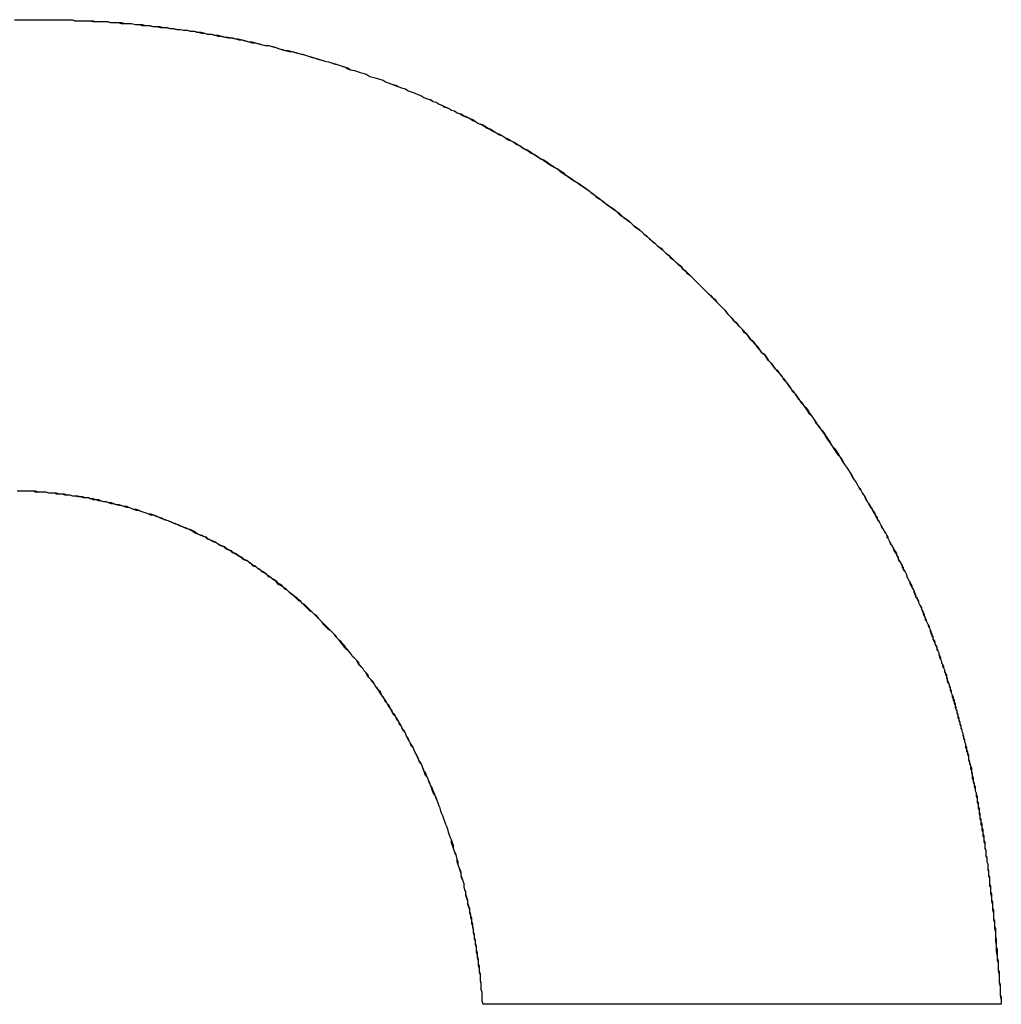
# Model space of a CAD drawing. Extents: x -55 to 3310, y -427 to 1727.
# Tile 52 of 79: x 1026.8 to 1027.83, y 531.61 to 532.64. Entities that reach past the tile are written whole.
import ezdxf

# ---------------------------------------------------------------- set-up
doc = ezdxf.new("R2010")
doc.units = 0
doc.linetypes.add('DURCHGEHEND', pattern=[0])
doc.layers.add('KF_PASSIO_SUB_15_FRONT', color=7, linetype='DURCHGEHEND')

# ---------------------------------------------------------------- blocks, each defined once
blk = doc.blocks.new('KF_PASSIO_SUB_15_FRONT')
at = {"layer": 'KF_PASSIO_SUB_15_FRONT'}
blk.add_line((-202.4569, -390.1513), (-202.9964, -390.1513), dxfattribs=at)
blk.add_line((-202.4569, -390.1513), (-202.9964, -390.1513), dxfattribs=at)
for points in [[(-203.484, -389.126, 0), (-203.478, -389.126, 0), (-203.472, -389.126, 0), (-203.465, -389.126, 0)], [(-203.484, -389.126, 0), (-203.478, -389.126, 0), (-203.471, -389.126, 0), (-203.465, -389.126, 0)], [(-203.465, -389.126, 0), (-203.462, -389.126, 0), (-203.458, -389.126, 0), (-203.454, -389.126, 0), (-203.45, -389.126, 0), (-203.447, -389.126, 0), (-203.443, -389.126, 0), (-203.439, -389.126, 0), (-203.435, -389.126, 0), (-203.432, -389.126, 0), (-203.428, -389.126, 0), (-203.424, -389.126, 0), (-203.42, -389.127, 0), (-203.417, -389.127, 0), (-203.413, -389.127, 0), (-203.409, -389.127, 0), (-203.406, -389.127, 0), (-203.402, -389.128, 0), (-203.398, -389.128, 0), (-203.395, -389.128, 0), (-203.391, -389.128, 0), (-203.387, -389.128, 0), (-203.384, -389.129, 0), (-203.38, -389.129, 0), (-203.376, -389.129, 0), (-203.373, -389.13, 0), (-203.369, -389.13, 0), (-203.365, -389.13, 0), (-203.362, -389.13, 0), (-203.358, -389.131, 0), (-203.354, -389.131, 0), (-203.351, -389.132, 0), (-203.347, -389.132, 0), (-203.343, -389.132, 0), (-203.34, -389.133, 0), (-203.336, -389.133, 0), (-203.332, -389.134, 0), (-203.329, -389.134, 0), (-203.325, -389.134, 0), (-203.322, -389.135, 0), (-203.318, -389.135, 0), (-203.314, -389.136, 0), (-203.311, -389.136, 0), (-203.307, -389.137, 0), (-203.304, -389.137, 0), (-203.3, -389.138, 0), (-203.297, -389.138, 0), (-203.293, -389.139, 0), (-203.289, -389.14, 0), (-203.286, -389.14, 0), (-203.282, -389.141, 0), (-203.279, -389.141, 0), (-203.275, -389.142, 0), (-203.272, -389.143, 0), (-203.268, -389.143, 0), (-203.265, -389.144, 0), (-203.261, -389.145, 0), (-203.257, -389.145, 0), (-203.254, -389.146, 0), (-203.25, -389.147, 0), (-203.247, -389.147, 0), (-203.243, -389.148, 0), (-203.24, -389.149, 0), (-203.236, -389.15, 0), (-203.233, -389.15, 0), (-203.229, -389.151, 0), (-203.226, -389.152, 0), (-203.222, -389.153, 0), (-203.219, -389.153, 0), (-203.215, -389.154, 0), (-203.212, -389.155, 0), (-203.209, -389.156, 0), (-203.205, -389.157, 0), (-203.202, -389.158, 0), (-203.198, -389.159, 0), (-203.195, -389.159, 0), (-203.191, -389.16, 0), (-203.188, -389.161, 0), (-203.184, -389.162, 0), (-203.181, -389.163, 0), (-203.178, -389.164, 0), (-203.174, -389.165, 0), (-203.171, -389.166, 0), (-203.167, -389.167, 0), (-203.164, -389.168, 0), (-203.161, -389.169, 0), (-203.157, -389.17, 0), (-203.154, -389.171, 0), (-203.15, -389.172, 0), (-203.147, -389.173, 0), (-203.144, -389.174, 0), (-203.14, -389.175, 0), (-203.137, -389.177, 0), (-203.134, -389.178, 0), (-203.13, -389.179, 0), (-203.127, -389.18, 0), (-203.124, -389.181, 0), (-203.12, -389.182, 0), (-203.117, -389.183, 0), (-203.114, -389.185, 0), (-203.11, -389.186, 0), (-203.107, -389.187, 0), (-203.104, -389.188, 0), (-203.1, -389.189, 0), (-203.097, -389.191, 0), (-203.094, -389.192, 0), (-203.091, -389.193, 0), (-203.087, -389.195, 0), (-203.084, -389.196, 0), (-203.081, -389.197, 0), (-203.077, -389.198, 0), (-203.074, -389.2, 0), (-203.071, -389.201, 0), (-203.068, -389.202, 0), (-203.064, -389.204, 0), (-203.061, -389.205, 0), (-203.058, -389.207, 0), (-203.055, -389.208, 0), (-203.052, -389.209, 0), (-203.048, -389.211, 0), (-203.045, -389.212, 0), (-203.042, -389.214, 0), (-203.039, -389.215, 0), (-203.036, -389.217, 0), (-203.032, -389.218, 0), (-203.029, -389.22, 0), (-203.026, -389.221, 0), (-203.023, -389.223, 0), (-203.02, -389.224, 0), (-203.017, -389.226, 0), (-203.014, -389.227, 0), (-203.01, -389.229, 0), (-203.007, -389.23, 0), (-203.004, -389.232, 0), (-203.001, -389.234, 0), (-202.998, -389.235, 0), (-202.995, -389.237, 0), (-202.992, -389.239, 0), (-202.989, -389.24, 0), (-202.986, -389.242, 0), (-202.982, -389.244, 0), (-202.979, -389.245, 0), (-202.976, -389.247, 0), (-202.973, -389.249, 0), (-202.97, -389.25, 0), (-202.967, -389.252, 0), (-202.964, -389.254, 0), (-202.961, -389.256, 0), (-202.958, -389.257, 0), (-202.955, -389.259, 0), (-202.952, -389.261, 0), (-202.949, -389.263, 0), (-202.946, -389.265, 0), (-202.943, -389.266, 0), (-202.94, -389.268, 0), (-202.937, -389.27, 0), (-202.934, -389.272, 0), (-202.931, -389.274, 0), (-202.928, -389.276, 0), (-202.925, -389.278, 0), (-202.922, -389.28, 0), (-202.919, -389.281, 0), (-202.916, -389.283, 0), (-202.913, -389.285, 0), (-202.911, -389.287, 0), (-202.908, -389.289, 0), (-202.905, -389.291, 0), (-202.902, -389.293, 0), (-202.899, -389.295, 0), (-202.896, -389.297, 0), (-202.893, -389.299, 0), (-202.89, -389.301, 0), (-202.887, -389.303, 0), (-202.885, -389.305, 0), (-202.882, -389.307, 0), (-202.879, -389.31, 0), (-202.876, -389.312, 0), (-202.873, -389.314, 0), (-202.87, -389.316, 0), (-202.868, -389.318, 0), (-202.865, -389.32, 0), (-202.862, -389.322, 0), (-202.859, -389.324, 0), (-202.856, -389.327, 0), (-202.854, -389.329, 0), (-202.851, -389.331, 0), (-202.848, -389.333, 0), (-202.845, -389.335, 0), (-202.842, -389.338, 0), (-202.84, -389.34, 0), (-202.837, -389.342, 0), (-202.834, -389.344, 0), (-202.831, -389.347, 0), (-202.829, -389.349, 0), (-202.826, -389.351, 0), (-202.823, -389.354, 0), (-202.821, -389.356, 0), (-202.818, -389.358, 0), (-202.815, -389.361, 0), (-202.813, -389.363, 0), (-202.81, -389.365, 0), (-202.807, -389.368, 0), (-202.805, -389.37, 0), (-202.802, -389.372, 0), (-202.799, -389.375, 0), (-202.797, -389.377, 0), (-202.794, -389.38, 0), (-202.791, -389.382, 0), (-202.789, -389.385, 0), (-202.786, -389.387, 0), (-202.784, -389.39, 0), (-202.781, -389.392, 0), (-202.778, -389.395, 0), (-202.776, -389.397, 0), (-202.773, -389.4, 0), (-202.771, -389.402, 0), (-202.768, -389.405, 0), (-202.766, -389.407, 0), (-202.763, -389.41, 0), (-202.761, -389.412, 0), (-202.758, -389.415, 0), (-202.755, -389.417, 0), (-202.753, -389.42, 0), (-202.75, -389.423, 0), (-202.748, -389.425, 0), (-202.745, -389.428, 0), (-202.743, -389.431, 0), (-202.741, -389.433, 0), (-202.738, -389.436, 0), (-202.736, -389.439, 0), (-202.733, -389.441, 0), (-202.731, -389.444, 0), (-202.728, -389.447, 0), (-202.726, -389.449, 0), (-202.723, -389.452, 0), (-202.721, -389.455, 0), (-202.719, -389.458, 0), (-202.716, -389.46, 0), (-202.714, -389.463, 0), (-202.711, -389.466, 0), (-202.709, -389.469, 0), (-202.707, -389.472, 0), (-202.704, -389.474, 0), (-202.702, -389.477, 0), (-202.7, -389.48, 0), (-202.697, -389.483, 0), (-202.695, -389.486, 0), (-202.693, -389.489, 0), (-202.69, -389.491, 0), (-202.688, -389.494, 0), (-202.686, -389.497, 0), (-202.683, -389.5, 0), (-202.681, -389.503, 0), (-202.679, -389.506, 0), (-202.677, -389.509, 0), (-202.674, -389.512, 0), (-202.672, -389.515, 0), (-202.67, -389.518, 0), (-202.668, -389.521, 0), (-202.665, -389.524, 0), (-202.663, -389.527, 0), (-202.661, -389.53, 0), (-202.659, -389.533, 0), (-202.657, -389.536, 0), (-202.654, -389.539, 0), (-202.652, -389.542, 0), (-202.65, -389.545, 0), (-202.648, -389.548, 0), (-202.646, -389.551, 0), (-202.643, -389.554, 0), (-202.641, -389.557, 0), (-202.639, -389.56, 0), (-202.637, -389.563, 0), (-202.635, -389.566, 0), (-202.633, -389.57, 0), (-202.631, -389.573, 0), (-202.629, -389.576, 0), (-202.627, -389.579, 0), (-202.624, -389.582, 0), (-202.622, -389.585, 0), (-202.62, -389.589, 0), (-202.618, -389.592, 0), (-202.616, -389.595, 0), (-202.614, -389.598, 0), (-202.612, -389.601, 0), (-202.61, -389.605, 0), (-202.608, -389.608, 0), (-202.606, -389.611, 0)], [(-203.465, -389.126, 0), (-203.462, -389.126, 0), (-203.458, -389.126, 0), (-203.454, -389.126, 0), (-203.45, -389.126, 0), (-203.447, -389.126, 0), (-203.443, -389.126, 0), (-203.439, -389.126, 0), (-203.436, -389.126, 0), (-203.432, -389.126, 0), (-203.428, -389.126, 0), (-203.424, -389.126, 0), (-203.421, -389.127, 0), (-203.417, -389.127, 0), (-203.413, -389.127, 0), (-203.41, -389.127, 0), (-203.406, -389.127, 0), (-203.402, -389.127, 0), (-203.399, -389.128, 0), (-203.395, -389.128, 0), (-203.391, -389.128, 0), (-203.388, -389.128, 0), (-203.384, -389.129, 0), (-203.38, -389.129, 0), (-203.377, -389.129, 0), (-203.373, -389.129, 0), (-203.369, -389.13, 0), (-203.366, -389.13, 0), (-203.362, -389.13, 0), (-203.358, -389.131, 0), (-203.355, -389.131, 0), (-203.351, -389.131, 0), (-203.348, -389.132, 0), (-203.344, -389.132, 0), (-203.34, -389.133, 0), (-203.337, -389.133, 0), (-203.333, -389.133, 0), (-203.329, -389.134, 0), (-203.326, -389.134, 0), (-203.322, -389.135, 0), (-203.319, -389.135, 0), (-203.315, -389.136, 0), (-203.311, -389.136, 0), (-203.308, -389.137, 0), (-203.304, -389.137, 0), (-203.301, -389.138, 0), (-203.297, -389.138, 0), (-203.294, -389.139, 0), (-203.29, -389.139, 0), (-203.286, -389.14, 0), (-203.283, -389.141, 0), (-203.279, -389.141, 0), (-203.276, -389.142, 0), (-203.272, -389.142, 0), (-203.269, -389.143, 0), (-203.265, -389.144, 0), (-203.262, -389.144, 0), (-203.258, -389.145, 0), (-203.254, -389.146, 0), (-203.251, -389.146, 0), (-203.247, -389.147, 0), (-203.244, -389.148, 0), (-203.24, -389.149, 0), (-203.237, -389.149, 0), (-203.233, -389.15, 0), (-203.23, -389.151, 0), (-203.226, -389.152, 0), (-203.223, -389.153, 0), (-203.219, -389.153, 0), (-203.216, -389.154, 0), (-203.212, -389.155, 0), (-203.209, -389.156, 0), (-203.206, -389.157, 0), (-203.202, -389.158, 0), (-203.199, -389.158, 0), (-203.195, -389.159, 0), (-203.192, -389.16, 0), (-203.188, -389.161, 0), (-203.185, -389.162, 0), (-203.181, -389.163, 0), (-203.178, -389.164, 0), (-203.175, -389.165, 0), (-203.171, -389.166, 0), (-203.168, -389.167, 0), (-203.164, -389.168, 0), (-203.161, -389.169, 0), (-203.157, -389.17, 0), (-203.154, -389.171, 0), (-203.151, -389.172, 0), (-203.147, -389.173, 0), (-203.144, -389.174, 0), (-203.141, -389.175, 0), (-203.137, -389.176, 0), (-203.134, -389.178, 0), (-203.13, -389.179, 0), (-203.127, -389.18, 0), (-203.124, -389.181, 0), (-203.12, -389.182, 0), (-203.117, -389.183, 0), (-203.114, -389.185, 0), (-203.11, -389.186, 0), (-203.107, -389.187, 0), (-203.104, -389.188, 0), (-203.1, -389.189, 0), (-203.097, -389.191, 0), (-203.094, -389.192, 0), (-203.091, -389.193, 0), (-203.087, -389.194, 0), (-203.084, -389.196, 0), (-203.081, -389.197, 0), (-203.077, -389.198, 0), (-203.074, -389.2, 0), (-203.071, -389.201, 0), (-203.068, -389.202, 0), (-203.064, -389.204, 0), (-203.061, -389.205, 0), (-203.058, -389.207, 0), (-203.055, -389.208, 0), (-203.051, -389.209, 0), (-203.048, -389.211, 0), (-203.045, -389.212, 0), (-203.042, -389.214, 0), (-203.039, -389.215, 0), (-203.035, -389.217, 0), (-203.032, -389.218, 0), (-203.029, -389.22, 0), (-203.026, -389.221, 0), (-203.023, -389.223, 0), (-203.019, -389.224, 0), (-203.016, -389.226, 0), (-203.013, -389.227, 0), (-203.01, -389.229, 0), (-203.007, -389.231, 0), (-203.004, -389.232, 0), (-203.001, -389.234, 0), (-202.997, -389.235, 0), (-202.994, -389.237, 0), (-202.991, -389.239, 0), (-202.988, -389.24, 0), (-202.985, -389.242, 0), (-202.982, -389.244, 0), (-202.979, -389.246, 0), (-202.976, -389.247, 0), (-202.973, -389.249, 0), (-202.97, -389.251, 0), (-202.967, -389.252, 0), (-202.963, -389.254, 0), (-202.96, -389.256, 0), (-202.957, -389.258, 0), (-202.954, -389.26, 0), (-202.951, -389.261, 0), (-202.948, -389.263, 0), (-202.945, -389.265, 0), (-202.942, -389.267, 0), (-202.939, -389.269, 0), (-202.936, -389.271, 0), (-202.933, -389.272, 0), (-202.93, -389.274, 0), (-202.927, -389.276, 0), (-202.924, -389.278, 0), (-202.921, -389.28, 0), (-202.918, -389.282, 0), (-202.916, -389.284, 0), (-202.913, -389.286, 0), (-202.91, -389.288, 0), (-202.907, -389.29, 0), (-202.904, -389.292, 0), (-202.901, -389.294, 0), (-202.898, -389.296, 0), (-202.895, -389.298, 0), (-202.892, -389.3, 0), (-202.889, -389.302, 0), (-202.886, -389.304, 0), (-202.884, -389.306, 0), (-202.881, -389.308, 0), (-202.878, -389.31, 0), (-202.875, -389.312, 0), (-202.872, -389.315, 0), (-202.869, -389.317, 0), (-202.866, -389.319, 0), (-202.864, -389.321, 0), (-202.861, -389.323, 0), (-202.858, -389.325, 0), (-202.855, -389.327, 0), (-202.852, -389.33, 0), (-202.85, -389.332, 0), (-202.847, -389.334, 0), (-202.844, -389.336, 0), (-202.841, -389.339, 0), (-202.839, -389.341, 0), (-202.836, -389.343, 0), (-202.833, -389.345, 0), (-202.83, -389.348, 0), (-202.828, -389.35, 0), (-202.825, -389.352, 0), (-202.822, -389.355, 0), (-202.82, -389.357, 0), (-202.817, -389.359, 0), (-202.814, -389.362, 0), (-202.811, -389.364, 0), (-202.809, -389.366, 0), (-202.806, -389.369, 0), (-202.803, -389.371, 0), (-202.801, -389.374, 0), (-202.798, -389.376, 0), (-202.796, -389.378, 0), (-202.793, -389.381, 0), (-202.79, -389.383, 0), (-202.788, -389.386, 0), (-202.785, -389.388, 0), (-202.782, -389.391, 0), (-202.78, -389.393, 0), (-202.777, -389.396, 0), (-202.775, -389.398, 0), (-202.772, -389.401, 0), (-202.77, -389.403, 0), (-202.767, -389.406, 0), (-202.765, -389.408, 0), (-202.762, -389.411, 0), (-202.759, -389.413, 0), (-202.757, -389.416, 0), (-202.754, -389.419, 0), (-202.752, -389.421, 0), (-202.749, -389.424, 0), (-202.747, -389.426, 0), (-202.744, -389.429, 0), (-202.742, -389.432, 0), (-202.74, -389.434, 0), (-202.737, -389.437, 0), (-202.735, -389.44, 0), (-202.732, -389.442, 0), (-202.73, -389.445, 0), (-202.727, -389.448, 0), (-202.725, -389.451, 0), (-202.722, -389.453, 0), (-202.72, -389.456, 0), (-202.718, -389.459, 0), (-202.715, -389.461, 0), (-202.713, -389.464, 0), (-202.711, -389.467, 0), (-202.708, -389.47, 0), (-202.706, -389.473, 0), (-202.703, -389.475, 0), (-202.701, -389.478, 0), (-202.699, -389.481, 0), (-202.696, -389.484, 0), (-202.694, -389.487, 0), (-202.692, -389.49, 0), (-202.69, -389.492, 0), (-202.687, -389.495, 0), (-202.685, -389.498, 0), (-202.683, -389.501, 0), (-202.68, -389.504, 0), (-202.678, -389.507, 0), (-202.676, -389.51, 0), (-202.674, -389.513, 0), (-202.671, -389.516, 0), (-202.669, -389.519, 0), (-202.667, -389.522, 0), (-202.665, -389.525, 0), (-202.663, -389.527, 0), (-202.66, -389.53, 0), (-202.658, -389.533, 0), (-202.656, -389.536, 0), (-202.654, -389.539, 0), (-202.652, -389.542, 0), (-202.65, -389.546, 0), (-202.647, -389.549, 0), (-202.645, -389.552, 0), (-202.643, -389.555, 0), (-202.641, -389.558, 0), (-202.639, -389.561, 0), (-202.637, -389.564, 0), (-202.635, -389.567, 0), (-202.633, -389.57, 0), (-202.63, -389.573, 0), (-202.628, -389.576, 0), (-202.626, -389.579, 0), (-202.624, -389.583, 0), (-202.622, -389.586, 0), (-202.62, -389.589, 0), (-202.618, -389.592, 0), (-202.616, -389.595, 0), (-202.614, -389.598, 0), (-202.612, -389.602, 0), (-202.61, -389.605, 0), (-202.608, -389.608, 0), (-202.606, -389.611, 0)], [(-202.996, -390.151, 0), (-202.997, -390.148, 0), (-202.997, -390.145, 0), (-202.997, -390.142, 0), (-202.997, -390.139, 0), (-202.998, -390.136, 0), (-202.998, -390.132, 0), (-202.998, -390.129, 0), (-202.999, -390.126, 0), (-202.999, -390.123, 0), (-202.999, -390.12, 0), (-203, -390.117, 0), (-203, -390.114, 0), (-203.001, -390.111, 0), (-203.001, -390.108, 0), (-203.001, -390.105, 0), (-203.002, -390.101, 0), (-203.002, -390.098, 0), (-203.003, -390.095, 0), (-203.003, -390.092, 0), (-203.004, -390.089, 0), (-203.004, -390.086, 0), (-203.005, -390.083, 0), (-203.005, -390.08, 0), (-203.006, -390.077, 0), (-203.006, -390.074, 0), (-203.007, -390.071, 0), (-203.007, -390.068, 0), (-203.008, -390.065, 0), (-203.008, -390.062, 0), (-203.009, -390.059, 0), (-203.01, -390.056, 0), (-203.01, -390.053, 0), (-203.011, -390.05, 0), (-203.012, -390.047, 0), (-203.012, -390.044, 0), (-203.013, -390.041, 0), (-203.014, -390.038, 0), (-203.014, -390.035, 0), (-203.015, -390.032, 0), (-203.016, -390.029, 0), (-203.016, -390.026, 0), (-203.017, -390.023, 0), (-203.018, -390.021, 0), (-203.019, -390.018, 0), (-203.019, -390.015, 0), (-203.02, -390.012, 0), (-203.021, -390.009, 0), (-203.022, -390.006, 0), (-203.023, -390.003, 0), (-203.023, -390, 0), (-203.024, -389.997, 0), (-203.025, -389.995, 0), (-203.026, -389.992, 0), (-203.027, -389.989, 0), (-203.028, -389.986, 0), (-203.029, -389.983, 0), (-203.029, -389.98, 0), (-203.03, -389.978, 0), (-203.031, -389.975, 0), (-203.032, -389.972, 0), (-203.033, -389.969, 0), (-203.034, -389.966, 0), (-203.035, -389.964, 0), (-203.036, -389.961, 0), (-203.037, -389.958, 0), (-203.038, -389.955, 0), (-203.039, -389.953, 0), (-203.04, -389.95, 0), (-203.041, -389.947, 0), (-203.042, -389.945, 0), (-203.043, -389.942, 0), (-203.044, -389.939, 0), (-203.045, -389.936, 0), (-203.046, -389.934, 0), (-203.048, -389.931, 0), (-203.049, -389.928, 0), (-203.05, -389.926, 0), (-203.051, -389.923, 0), (-203.052, -389.92, 0), (-203.053, -389.918, 0), (-203.054, -389.915, 0), (-203.056, -389.913, 0), (-203.057, -389.91, 0), (-203.058, -389.907, 0), (-203.059, -389.905, 0), (-203.06, -389.902, 0), (-203.062, -389.9, 0), (-203.063, -389.897, 0), (-203.064, -389.894, 0), (-203.065, -389.892, 0), (-203.067, -389.889, 0), (-203.068, -389.887, 0), (-203.069, -389.884, 0), (-203.071, -389.882, 0), (-203.072, -389.879, 0), (-203.073, -389.877, 0), (-203.075, -389.874, 0), (-203.076, -389.872, 0), (-203.077, -389.869, 0), (-203.079, -389.867, 0), (-203.08, -389.864, 0), (-203.081, -389.862, 0), (-203.083, -389.86, 0), (-203.084, -389.857, 0), (-203.086, -389.855, 0), (-203.087, -389.852, 0), (-203.089, -389.85, 0), (-203.09, -389.848, 0), (-203.092, -389.845, 0), (-203.093, -389.843, 0), (-203.095, -389.84, 0), (-203.096, -389.838, 0), (-203.098, -389.836, 0), (-203.099, -389.833, 0), (-203.101, -389.831, 0), (-203.102, -389.829, 0), (-203.104, -389.826, 0), (-203.105, -389.824, 0), (-203.107, -389.822, 0), (-203.108, -389.82, 0), (-203.11, -389.817, 0), (-203.112, -389.815, 0), (-203.113, -389.813, 0), (-203.115, -389.811, 0), (-203.117, -389.808, 0), (-203.118, -389.806, 0), (-203.12, -389.804, 0), (-203.121, -389.802, 0), (-203.123, -389.8, 0), (-203.125, -389.798, 0), (-203.127, -389.795, 0), (-203.128, -389.793, 0), (-203.13, -389.791, 0), (-203.132, -389.789, 0), (-203.133, -389.787, 0), (-203.135, -389.785, 0), (-203.137, -389.783, 0), (-203.139, -389.781, 0), (-203.141, -389.779, 0), (-203.142, -389.777, 0), (-203.144, -389.775, 0), (-203.146, -389.772, 0), (-203.148, -389.77, 0), (-203.15, -389.768, 0), (-203.151, -389.766, 0), (-203.153, -389.764, 0), (-203.155, -389.762, 0), (-203.157, -389.761, 0), (-203.159, -389.759, 0), (-203.161, -389.757, 0), (-203.163, -389.755, 0), (-203.164, -389.753, 0), (-203.166, -389.751, 0), (-203.168, -389.749, 0), (-203.17, -389.747, 0), (-203.172, -389.745, 0), (-203.174, -389.743, 0), (-203.176, -389.742, 0), (-203.178, -389.74, 0), (-203.18, -389.738, 0), (-203.182, -389.736, 0), (-203.184, -389.734, 0), (-203.186, -389.732, 0), (-203.188, -389.731, 0), (-203.19, -389.729, 0), (-203.192, -389.727, 0), (-203.194, -389.725, 0), (-203.196, -389.724, 0), (-203.198, -389.722, 0), (-203.2, -389.72, 0), (-203.202, -389.719, 0), (-203.204, -389.717, 0), (-203.207, -389.715, 0), (-203.209, -389.714, 0), (-203.211, -389.712, 0), (-203.213, -389.71, 0), (-203.215, -389.709, 0), (-203.217, -389.707, 0), (-203.219, -389.706, 0), (-203.221, -389.704, 0), (-203.224, -389.702, 0), (-203.226, -389.701, 0), (-203.228, -389.699, 0), (-203.23, -389.698, 0), (-203.232, -389.696, 0), (-203.235, -389.695, 0), (-203.237, -389.693, 0), (-203.239, -389.692, 0), (-203.241, -389.69, 0), (-203.243, -389.689, 0), (-203.246, -389.688, 0), (-203.248, -389.686, 0), (-203.25, -389.685, 0), (-203.253, -389.683, 0), (-203.255, -389.682, 0), (-203.257, -389.681, 0), (-203.259, -389.679, 0), (-203.262, -389.678, 0), (-203.264, -389.677, 0), (-203.266, -389.675, 0), (-203.269, -389.674, 0), (-203.271, -389.673, 0), (-203.273, -389.671, 0), (-203.276, -389.67, 0), (-203.278, -389.669, 0), (-203.28, -389.668, 0), (-203.283, -389.667, 0), (-203.285, -389.665, 0), (-203.287, -389.664, 0), (-203.29, -389.663, 0), (-203.292, -389.662, 0), (-203.295, -389.661, 0), (-203.297, -389.66, 0), (-203.3, -389.658, 0), (-203.302, -389.657, 0), (-203.304, -389.656, 0), (-203.307, -389.655, 0), (-203.309, -389.654, 0), (-203.312, -389.653, 0), (-203.314, -389.652, 0), (-203.317, -389.651, 0), (-203.319, -389.65, 0), (-203.322, -389.649, 0), (-203.324, -389.648, 0), (-203.327, -389.647, 0), (-203.329, -389.646, 0), (-203.332, -389.645, 0), (-203.334, -389.644, 0), (-203.337, -389.643, 0), (-203.339, -389.642, 0), (-203.342, -389.642, 0), (-203.344, -389.641, 0), (-203.347, -389.64, 0), (-203.349, -389.639, 0), (-203.352, -389.638, 0), (-203.355, -389.637, 0), (-203.357, -389.637, 0), (-203.36, -389.636, 0), (-203.362, -389.635, 0), (-203.365, -389.634, 0), (-203.367, -389.634, 0), (-203.37, -389.633, 0), (-203.373, -389.632, 0), (-203.375, -389.632, 0), (-203.378, -389.631, 0), (-203.38, -389.63, 0), (-203.383, -389.63, 0), (-203.386, -389.629, 0), (-203.388, -389.628, 0), (-203.391, -389.628, 0), (-203.394, -389.627, 0), (-203.396, -389.627, 0), (-203.399, -389.626, 0), (-203.402, -389.626, 0), (-203.404, -389.625, 0), (-203.407, -389.624, 0), (-203.41, -389.624, 0), (-203.412, -389.624, 0), (-203.415, -389.623, 0), (-203.418, -389.623, 0), (-203.421, -389.622, 0), (-203.423, -389.622, 0), (-203.426, -389.621, 0), (-203.429, -389.621, 0), (-203.431, -389.621, 0), (-203.434, -389.62, 0), (-203.437, -389.62, 0), (-203.44, -389.62, 0), (-203.442, -389.619, 0), (-203.445, -389.619, 0), (-203.448, -389.619, 0), (-203.451, -389.618, 0), (-203.453, -389.618, 0), (-203.456, -389.618, 0), (-203.459, -389.618, 0), (-203.462, -389.618, 0), (-203.464, -389.617, 0), (-203.467, -389.617, 0), (-203.47, -389.617, 0), (-203.473, -389.617, 0), (-203.476, -389.617, 0), (-203.478, -389.617, 0), (-203.481, -389.617, 0)], [(-202.996, -390.151, 0), (-202.997, -390.148, 0), (-202.997, -390.145, 0), (-202.997, -390.142, 0), (-202.997, -390.139, 0), (-202.998, -390.136, 0), (-202.998, -390.133, 0), (-202.998, -390.13, 0), (-202.999, -390.127, 0), (-202.999, -390.124, 0), (-202.999, -390.121, 0), (-203, -390.118, 0), (-203, -390.115, 0), (-203, -390.112, 0), (-203.001, -390.109, 0), (-203.001, -390.106, 0), (-203.002, -390.103, 0), (-203.002, -390.1, 0), (-203.003, -390.097, 0), (-203.003, -390.094, 0), (-203.003, -390.091, 0), (-203.004, -390.088, 0), (-203.004, -390.085, 0), (-203.005, -390.082, 0), (-203.005, -390.079, 0), (-203.006, -390.076, 0), (-203.006, -390.073, 0), (-203.007, -390.07, 0), (-203.008, -390.067, 0), (-203.008, -390.064, 0), (-203.009, -390.061, 0), (-203.009, -390.058, 0), (-203.01, -390.055, 0), (-203.01, -390.052, 0), (-203.011, -390.049, 0), (-203.012, -390.046, 0), (-203.012, -390.043, 0), (-203.013, -390.04, 0), (-203.014, -390.037, 0), (-203.014, -390.034, 0), (-203.015, -390.032, 0), (-203.016, -390.029, 0), (-203.016, -390.026, 0), (-203.017, -390.023, 0), (-203.018, -390.02, 0), (-203.019, -390.017, 0), (-203.019, -390.014, 0), (-203.02, -390.011, 0), (-203.021, -390.009, 0), (-203.022, -390.006, 0), (-203.022, -390.003, 0), (-203.023, -390, 0), (-203.024, -389.997, 0), (-203.025, -389.994, 0), (-203.026, -389.992, 0), (-203.027, -389.989, 0), (-203.027, -389.986, 0), (-203.028, -389.983, 0), (-203.029, -389.98, 0), (-203.03, -389.978, 0), (-203.031, -389.975, 0), (-203.032, -389.972, 0), (-203.033, -389.969, 0), (-203.034, -389.966, 0), (-203.035, -389.964, 0), (-203.036, -389.961, 0), (-203.037, -389.958, 0), (-203.038, -389.955, 0), (-203.039, -389.953, 0), (-203.04, -389.95, 0), (-203.041, -389.947, 0), (-203.042, -389.945, 0), (-203.043, -389.942, 0), (-203.044, -389.939, 0), (-203.045, -389.937, 0), (-203.046, -389.934, 0), (-203.047, -389.931, 0), (-203.048, -389.929, 0), (-203.049, -389.926, 0), (-203.051, -389.923, 0), (-203.052, -389.921, 0), (-203.053, -389.918, 0), (-203.054, -389.915, 0), (-203.055, -389.913, 0), (-203.056, -389.91, 0), (-203.058, -389.908, 0), (-203.059, -389.905, 0), (-203.06, -389.902, 0), (-203.061, -389.9, 0), (-203.063, -389.897, 0), (-203.064, -389.895, 0), (-203.065, -389.892, 0), (-203.066, -389.89, 0), (-203.068, -389.887, 0), (-203.069, -389.884, 0), (-203.07, -389.882, 0), (-203.072, -389.879, 0), (-203.073, -389.877, 0), (-203.074, -389.874, 0), (-203.076, -389.872, 0), (-203.077, -389.869, 0), (-203.078, -389.867, 0), (-203.08, -389.865, 0), (-203.081, -389.862, 0), (-203.082, -389.86, 0), (-203.084, -389.857, 0), (-203.085, -389.855, 0), (-203.087, -389.852, 0), (-203.088, -389.85, 0), (-203.09, -389.848, 0), (-203.091, -389.845, 0), (-203.093, -389.843, 0), (-203.094, -389.84, 0), (-203.096, -389.838, 0), (-203.097, -389.836, 0), (-203.099, -389.833, 0), (-203.1, -389.831, 0), (-203.102, -389.829, 0), (-203.103, -389.826, 0), (-203.105, -389.824, 0), (-203.106, -389.822, 0), (-203.108, -389.82, 0), (-203.11, -389.817, 0), (-203.111, -389.815, 0), (-203.113, -389.813, 0), (-203.115, -389.811, 0), (-203.116, -389.808, 0), (-203.118, -389.806, 0), (-203.12, -389.804, 0), (-203.121, -389.802, 0), (-203.123, -389.8, 0), (-203.125, -389.797, 0), (-203.126, -389.795, 0), (-203.128, -389.793, 0), (-203.13, -389.791, 0), (-203.132, -389.789, 0), (-203.133, -389.787, 0), (-203.135, -389.785, 0), (-203.137, -389.782, 0), (-203.139, -389.78, 0), (-203.14, -389.778, 0), (-203.142, -389.776, 0), (-203.144, -389.774, 0), (-203.146, -389.772, 0), (-203.148, -389.77, 0), (-203.149, -389.768, 0), (-203.151, -389.766, 0), (-203.153, -389.764, 0), (-203.155, -389.762, 0), (-203.157, -389.76, 0), (-203.159, -389.758, 0), (-203.161, -389.756, 0), (-203.163, -389.754, 0), (-203.165, -389.752, 0), (-203.167, -389.75, 0), (-203.168, -389.748, 0), (-203.17, -389.746, 0), (-203.172, -389.745, 0), (-203.174, -389.743, 0), (-203.176, -389.741, 0), (-203.178, -389.739, 0), (-203.18, -389.737, 0), (-203.182, -389.735, 0), (-203.184, -389.734, 0), (-203.186, -389.732, 0), (-203.188, -389.73, 0), (-203.19, -389.728, 0), (-203.193, -389.726, 0), (-203.195, -389.725, 0), (-203.197, -389.723, 0), (-203.199, -389.721, 0), (-203.201, -389.719, 0), (-203.203, -389.718, 0), (-203.205, -389.716, 0), (-203.207, -389.714, 0), (-203.209, -389.713, 0), (-203.211, -389.711, 0), (-203.214, -389.709, 0), (-203.216, -389.708, 0), (-203.218, -389.706, 0), (-203.22, -389.705, 0), (-203.222, -389.703, 0), (-203.225, -389.701, 0), (-203.227, -389.7, 0), (-203.229, -389.698, 0), (-203.231, -389.697, 0), (-203.233, -389.695, 0), (-203.236, -389.694, 0), (-203.238, -389.692, 0), (-203.24, -389.691, 0), (-203.242, -389.689, 0), (-203.245, -389.688, 0), (-203.247, -389.686, 0), (-203.249, -389.685, 0), (-203.251, -389.684, 0), (-203.254, -389.682, 0), (-203.256, -389.681, 0), (-203.258, -389.679, 0), (-203.261, -389.678, 0), (-203.263, -389.677, 0), (-203.265, -389.675, 0), (-203.268, -389.674, 0), (-203.27, -389.673, 0), (-203.272, -389.672, 0), (-203.275, -389.67, 0), (-203.277, -389.669, 0), (-203.28, -389.668, 0), (-203.282, -389.667, 0), (-203.284, -389.665, 0), (-203.287, -389.664, 0), (-203.289, -389.663, 0), (-203.292, -389.662, 0), (-203.294, -389.661, 0), (-203.297, -389.659, 0), (-203.299, -389.658, 0), (-203.301, -389.657, 0), (-203.304, -389.656, 0), (-203.306, -389.655, 0), (-203.309, -389.654, 0), (-203.311, -389.653, 0), (-203.314, -389.652, 0), (-203.316, -389.651, 0), (-203.319, -389.65, 0), (-203.321, -389.649, 0), (-203.324, -389.648, 0), (-203.326, -389.647, 0), (-203.329, -389.646, 0), (-203.331, -389.645, 0), (-203.334, -389.644, 0), (-203.336, -389.643, 0), (-203.339, -389.642, 0), (-203.342, -389.641, 0), (-203.344, -389.641, 0), (-203.347, -389.64, 0), (-203.349, -389.639, 0), (-203.352, -389.638, 0), (-203.354, -389.637, 0), (-203.357, -389.636, 0), (-203.36, -389.636, 0), (-203.362, -389.635, 0), (-203.365, -389.634, 0), (-203.367, -389.633, 0), (-203.37, -389.633, 0), (-203.373, -389.632, 0), (-203.375, -389.631, 0), (-203.378, -389.631, 0), (-203.381, -389.63, 0), (-203.383, -389.629, 0), (-203.386, -389.629, 0), (-203.388, -389.628, 0), (-203.391, -389.628, 0), (-203.394, -389.627, 0), (-203.396, -389.626, 0), (-203.399, -389.626, 0), (-203.402, -389.625, 0), (-203.405, -389.625, 0), (-203.407, -389.624, 0), (-203.41, -389.624, 0), (-203.413, -389.623, 0), (-203.415, -389.623, 0), (-203.418, -389.622, 0), (-203.421, -389.622, 0), (-203.423, -389.622, 0), (-203.426, -389.621, 0), (-203.429, -389.621, 0), (-203.432, -389.62, 0), (-203.434, -389.62, 0), (-203.437, -389.62, 0), (-203.44, -389.619, 0), (-203.443, -389.619, 0), (-203.445, -389.619, 0), (-203.448, -389.619, 0), (-203.451, -389.618, 0), (-203.454, -389.618, 0), (-203.456, -389.618, 0), (-203.459, -389.618, 0), (-203.462, -389.617, 0), (-203.465, -389.617, 0), (-203.467, -389.617, 0), (-203.47, -389.617, 0), (-203.473, -389.617, 0), (-203.476, -389.617, 0), (-203.479, -389.617, 0)], [(-202.606, -389.611, 0), (-202.605, -389.613, 0), (-202.604, -389.614, 0), (-202.603, -389.616, 0), (-202.602, -389.618, 0), (-202.601, -389.619, 0), (-202.6, -389.621, 0), (-202.599, -389.623, 0), (-202.598, -389.624, 0), (-202.597, -389.626, 0), (-202.596, -389.628, 0), (-202.595, -389.629, 0), (-202.594, -389.631, 0), (-202.593, -389.633, 0), (-202.592, -389.634, 0), (-202.591, -389.636, 0), (-202.59, -389.638, 0), (-202.589, -389.639, 0), (-202.588, -389.641, 0), (-202.587, -389.643, 0), (-202.586, -389.644, 0), (-202.586, -389.646, 0), (-202.585, -389.648, 0), (-202.584, -389.649, 0), (-202.583, -389.651, 0), (-202.582, -389.653, 0), (-202.581, -389.655, 0), (-202.58, -389.656, 0), (-202.579, -389.658, 0), (-202.578, -389.66, 0), (-202.577, -389.661, 0), (-202.576, -389.663, 0), (-202.576, -389.665, 0), (-202.575, -389.666, 0), (-202.574, -389.668, 0), (-202.573, -389.67, 0), (-202.572, -389.671, 0), (-202.571, -389.673, 0), (-202.57, -389.675, 0), (-202.569, -389.676, 0), (-202.569, -389.678, 0), (-202.568, -389.68, 0), (-202.567, -389.681, 0), (-202.566, -389.683, 0), (-202.565, -389.685, 0), (-202.564, -389.686, 0), (-202.564, -389.688, 0), (-202.563, -389.69, 0), (-202.562, -389.691, 0), (-202.561, -389.693, 0), (-202.56, -389.695, 0), (-202.559, -389.696, 0), (-202.559, -389.698, 0), (-202.558, -389.7, 0), (-202.557, -389.701, 0), (-202.556, -389.703, 0), (-202.555, -389.705, 0), (-202.555, -389.706, 0), (-202.554, -389.708, 0), (-202.553, -389.71, 0), (-202.552, -389.711, 0), (-202.552, -389.713, 0), (-202.551, -389.715, 0), (-202.55, -389.717, 0), (-202.549, -389.718, 0), (-202.548, -389.72, 0), (-202.548, -389.722, 0), (-202.547, -389.723, 0), (-202.546, -389.725, 0), (-202.546, -389.727, 0), (-202.545, -389.728, 0), (-202.544, -389.73, 0), (-202.543, -389.732, 0), (-202.543, -389.733, 0), (-202.542, -389.735, 0), (-202.541, -389.737, 0), (-202.54, -389.739, 0), (-202.54, -389.74, 0), (-202.539, -389.742, 0), (-202.538, -389.744, 0), (-202.538, -389.745, 0), (-202.537, -389.747, 0), (-202.536, -389.749, 0), (-202.536, -389.751, 0), (-202.535, -389.752, 0), (-202.534, -389.754, 0), (-202.533, -389.756, 0), (-202.533, -389.757, 0), (-202.532, -389.759, 0), (-202.531, -389.761, 0), (-202.531, -389.763, 0), (-202.53, -389.764, 0), (-202.529, -389.766, 0), (-202.529, -389.768, 0), (-202.528, -389.769, 0), (-202.528, -389.771, 0), (-202.527, -389.773, 0), (-202.526, -389.775, 0), (-202.526, -389.776, 0), (-202.525, -389.778, 0), (-202.524, -389.78, 0), (-202.524, -389.782, 0), (-202.523, -389.783, 0), (-202.522, -389.785, 0), (-202.522, -389.787, 0), (-202.521, -389.789, 0), (-202.521, -389.79, 0), (-202.52, -389.792, 0), (-202.519, -389.794, 0), (-202.519, -389.796, 0), (-202.518, -389.797, 0), (-202.518, -389.799, 0), (-202.517, -389.801, 0), (-202.516, -389.803, 0), (-202.516, -389.804, 0), (-202.515, -389.806, 0), (-202.515, -389.808, 0), (-202.514, -389.81, 0), (-202.514, -389.811, 0), (-202.513, -389.813, 0), (-202.513, -389.815, 0), (-202.512, -389.817, 0), (-202.511, -389.818, 0), (-202.511, -389.82, 0), (-202.51, -389.822, 0), (-202.51, -389.824, 0), (-202.509, -389.826, 0), (-202.509, -389.827, 0), (-202.508, -389.829, 0), (-202.508, -389.831, 0), (-202.507, -389.833, 0), (-202.507, -389.835, 0), (-202.506, -389.836, 0), (-202.506, -389.838, 0), (-202.505, -389.84, 0), (-202.505, -389.842, 0), (-202.504, -389.844, 0), (-202.503, -389.845, 0), (-202.503, -389.847, 0), (-202.502, -389.849, 0), (-202.502, -389.851, 0), (-202.502, -389.853, 0), (-202.501, -389.854, 0), (-202.501, -389.856, 0), (-202.5, -389.858, 0), (-202.5, -389.86, 0), (-202.499, -389.862, 0), (-202.499, -389.864, 0), (-202.498, -389.865, 0), (-202.498, -389.867, 0), (-202.497, -389.869, 0), (-202.497, -389.871, 0), (-202.496, -389.873, 0), (-202.496, -389.875, 0), (-202.495, -389.876, 0), (-202.495, -389.878, 0), (-202.494, -389.88, 0), (-202.494, -389.882, 0), (-202.494, -389.884, 0), (-202.493, -389.886, 0), (-202.493, -389.888, 0), (-202.492, -389.889, 0), (-202.492, -389.891, 0), (-202.491, -389.893, 0), (-202.491, -389.895, 0), (-202.491, -389.897, 0), (-202.49, -389.899, 0), (-202.49, -389.901, 0), (-202.489, -389.903, 0), (-202.489, -389.904, 0), (-202.489, -389.906, 0), (-202.488, -389.908, 0), (-202.488, -389.91, 0), (-202.487, -389.912, 0), (-202.487, -389.914, 0), (-202.487, -389.916, 0), (-202.486, -389.918, 0), (-202.486, -389.92, 0), (-202.485, -389.922, 0), (-202.485, -389.923, 0), (-202.485, -389.925, 0), (-202.484, -389.927, 0), (-202.484, -389.929, 0), (-202.483, -389.931, 0), (-202.483, -389.933, 0), (-202.483, -389.935, 0), (-202.482, -389.937, 0), (-202.482, -389.939, 0), (-202.482, -389.941, 0), (-202.481, -389.943, 0), (-202.481, -389.945, 0), (-202.481, -389.947, 0), (-202.48, -389.949, 0), (-202.48, -389.951, 0), (-202.48, -389.953, 0), (-202.479, -389.955, 0), (-202.479, -389.957, 0), (-202.479, -389.958, 0), (-202.478, -389.96, 0), (-202.478, -389.962, 0), (-202.478, -389.964, 0), (-202.477, -389.966, 0), (-202.477, -389.968, 0), (-202.477, -389.97, 0), (-202.476, -389.972, 0), (-202.476, -389.974, 0), (-202.476, -389.976, 0), (-202.475, -389.978, 0), (-202.475, -389.98, 0), (-202.475, -389.982, 0), (-202.474, -389.984, 0), (-202.474, -389.986, 0), (-202.474, -389.988, 0), (-202.473, -389.991, 0), (-202.473, -389.993, 0), (-202.473, -389.995, 0), (-202.473, -389.997, 0), (-202.472, -389.999, 0), (-202.472, -390.001, 0), (-202.472, -390.003, 0), (-202.471, -390.005, 0), (-202.471, -390.007, 0), (-202.471, -390.009, 0), (-202.471, -390.011, 0), (-202.47, -390.013, 0), (-202.47, -390.015, 0), (-202.47, -390.017, 0), (-202.469, -390.019, 0), (-202.469, -390.021, 0), (-202.469, -390.023, 0), (-202.469, -390.026, 0), (-202.468, -390.028, 0), (-202.468, -390.03, 0), (-202.468, -390.032, 0), (-202.468, -390.034, 0), (-202.467, -390.036, 0), (-202.467, -390.038, 0), (-202.467, -390.04, 0), (-202.467, -390.042, 0), (-202.466, -390.045, 0), (-202.466, -390.047, 0), (-202.466, -390.049, 0), (-202.466, -390.051, 0), (-202.465, -390.053, 0), (-202.465, -390.055, 0), (-202.465, -390.057, 0), (-202.465, -390.059, 0), (-202.465, -390.062, 0), (-202.464, -390.064, 0), (-202.464, -390.066, 0), (-202.464, -390.068, 0), (-202.464, -390.07, 0), (-202.463, -390.072, 0), (-202.463, -390.075, 0), (-202.463, -390.077, 0), (-202.463, -390.079, 0), (-202.463, -390.081, 0), (-202.462, -390.083, 0), (-202.462, -390.086, 0), (-202.462, -390.088, 0), (-202.462, -390.09, 0), (-202.462, -390.092, 0), (-202.461, -390.094, 0), (-202.461, -390.097, 0), (-202.461, -390.099, 0), (-202.461, -390.101, 0), (-202.461, -390.103, 0), (-202.46, -390.106, 0), (-202.46, -390.108, 0), (-202.46, -390.11, 0), (-202.46, -390.112, 0), (-202.46, -390.115, 0), (-202.459, -390.117, 0), (-202.459, -390.119, 0), (-202.459, -390.121, 0), (-202.459, -390.124, 0), (-202.459, -390.126, 0), (-202.459, -390.128, 0), (-202.458, -390.131, 0), (-202.458, -390.133, 0), (-202.458, -390.135, 0), (-202.458, -390.137, 0), (-202.458, -390.14, 0), (-202.458, -390.142, 0), (-202.457, -390.144, 0), (-202.457, -390.147, 0), (-202.457, -390.149, 0), (-202.457, -390.151, 0)], [(-202.606, -389.611, 0), (-202.605, -389.613, 0), (-202.604, -389.615, 0), (-202.603, -389.616, 0), (-202.602, -389.618, 0), (-202.601, -389.62, 0), (-202.6, -389.621, 0), (-202.599, -389.623, 0), (-202.598, -389.625, 0), (-202.597, -389.627, 0), (-202.596, -389.628, 0), (-202.595, -389.63, 0), (-202.594, -389.632, 0), (-202.593, -389.634, 0), (-202.592, -389.635, 0), (-202.591, -389.637, 0), (-202.59, -389.639, 0), (-202.589, -389.64, 0), (-202.588, -389.642, 0), (-202.587, -389.644, 0), (-202.586, -389.646, 0), (-202.585, -389.647, 0), (-202.584, -389.649, 0), (-202.583, -389.651, 0), (-202.582, -389.653, 0), (-202.581, -389.654, 0), (-202.58, -389.656, 0), (-202.579, -389.658, 0), (-202.578, -389.659, 0), (-202.577, -389.661, 0), (-202.576, -389.663, 0), (-202.575, -389.665, 0), (-202.575, -389.666, 0), (-202.574, -389.668, 0), (-202.573, -389.67, 0), (-202.572, -389.672, 0), (-202.571, -389.673, 0), (-202.57, -389.675, 0), (-202.569, -389.677, 0), (-202.568, -389.678, 0), (-202.567, -389.68, 0), (-202.566, -389.682, 0), (-202.566, -389.684, 0), (-202.565, -389.685, 0), (-202.564, -389.687, 0), (-202.563, -389.689, 0), (-202.562, -389.691, 0), (-202.561, -389.692, 0), (-202.56, -389.694, 0), (-202.56, -389.696, 0), (-202.559, -389.698, 0), (-202.558, -389.699, 0), (-202.557, -389.701, 0), (-202.556, -389.703, 0), (-202.555, -389.705, 0), (-202.555, -389.706, 0), (-202.554, -389.708, 0), (-202.553, -389.71, 0), (-202.552, -389.712, 0), (-202.551, -389.713, 0), (-202.55, -389.715, 0), (-202.55, -389.717, 0), (-202.549, -389.719, 0), (-202.548, -389.72, 0), (-202.547, -389.722, 0), (-202.547, -389.724, 0), (-202.546, -389.726, 0), (-202.545, -389.727, 0), (-202.544, -389.729, 0), (-202.543, -389.731, 0), (-202.543, -389.733, 0), (-202.542, -389.735, 0), (-202.541, -389.736, 0), (-202.54, -389.738, 0), (-202.54, -389.74, 0), (-202.539, -389.742, 0), (-202.538, -389.743, 0), (-202.537, -389.745, 0), (-202.537, -389.747, 0), (-202.536, -389.749, 0), (-202.535, -389.751, 0), (-202.535, -389.752, 0), (-202.534, -389.754, 0), (-202.533, -389.756, 0), (-202.532, -389.758, 0), (-202.532, -389.759, 0), (-202.531, -389.761, 0), (-202.53, -389.763, 0), (-202.53, -389.765, 0), (-202.529, -389.767, 0), (-202.528, -389.768, 0), (-202.528, -389.77, 0), (-202.527, -389.772, 0), (-202.526, -389.774, 0), (-202.526, -389.776, 0), (-202.525, -389.777, 0), (-202.524, -389.779, 0), (-202.524, -389.781, 0), (-202.523, -389.783, 0), (-202.522, -389.785, 0), (-202.522, -389.787, 0), (-202.521, -389.788, 0), (-202.52, -389.79, 0), (-202.52, -389.792, 0), (-202.519, -389.794, 0), (-202.519, -389.796, 0), (-202.518, -389.797, 0), (-202.517, -389.799, 0), (-202.517, -389.801, 0), (-202.516, -389.803, 0), (-202.516, -389.805, 0), (-202.515, -389.807, 0), (-202.514, -389.808, 0), (-202.514, -389.81, 0), (-202.513, -389.812, 0), (-202.513, -389.814, 0), (-202.512, -389.816, 0), (-202.511, -389.818, 0), (-202.511, -389.819, 0), (-202.51, -389.821, 0), (-202.51, -389.823, 0), (-202.509, -389.825, 0), (-202.509, -389.827, 0), (-202.508, -389.829, 0), (-202.507, -389.831, 0), (-202.507, -389.833, 0), (-202.506, -389.834, 0), (-202.506, -389.836, 0), (-202.505, -389.838, 0), (-202.505, -389.84, 0), (-202.504, -389.842, 0), (-202.504, -389.844, 0), (-202.503, -389.846, 0), (-202.503, -389.848, 0), (-202.502, -389.85, 0), (-202.502, -389.851, 0), (-202.501, -389.853, 0), (-202.501, -389.855, 0), (-202.5, -389.857, 0), (-202.5, -389.859, 0), (-202.499, -389.861, 0), (-202.499, -389.863, 0), (-202.498, -389.865, 0), (-202.498, -389.867, 0), (-202.497, -389.869, 0), (-202.497, -389.871, 0), (-202.496, -389.872, 0), (-202.496, -389.874, 0), (-202.495, -389.876, 0), (-202.495, -389.878, 0), (-202.494, -389.88, 0), (-202.494, -389.882, 0), (-202.493, -389.884, 0), (-202.493, -389.886, 0), (-202.492, -389.888, 0), (-202.492, -389.89, 0), (-202.491, -389.892, 0), (-202.491, -389.894, 0), (-202.491, -389.896, 0), (-202.49, -389.898, 0), (-202.49, -389.9, 0), (-202.489, -389.902, 0), (-202.489, -389.903, 0), (-202.488, -389.905, 0), (-202.488, -389.907, 0), (-202.488, -389.909, 0), (-202.487, -389.911, 0), (-202.487, -389.913, 0), (-202.486, -389.915, 0), (-202.486, -389.917, 0), (-202.486, -389.919, 0), (-202.485, -389.921, 0), (-202.485, -389.923, 0), (-202.484, -389.925, 0), (-202.484, -389.927, 0), (-202.484, -389.929, 0), (-202.483, -389.931, 0), (-202.483, -389.933, 0), (-202.482, -389.935, 0), (-202.482, -389.937, 0), (-202.482, -389.939, 0), (-202.481, -389.941, 0), (-202.481, -389.943, 0), (-202.481, -389.945, 0), (-202.48, -389.947, 0), (-202.48, -389.949, 0), (-202.48, -389.951, 0), (-202.479, -389.953, 0), (-202.479, -389.955, 0), (-202.479, -389.957, 0), (-202.478, -389.959, 0), (-202.478, -389.961, 0), (-202.477, -389.963, 0), (-202.477, -389.965, 0), (-202.477, -389.967, 0), (-202.476, -389.969, 0), (-202.476, -389.971, 0), (-202.476, -389.973, 0), (-202.475, -389.976, 0), (-202.475, -389.978, 0), (-202.475, -389.98, 0), (-202.474, -389.982, 0), (-202.474, -389.984, 0), (-202.474, -389.987, 0), (-202.474, -389.989, 0), (-202.473, -389.991, 0), (-202.473, -389.993, 0), (-202.473, -389.996, 0), (-202.472, -389.998, 0), (-202.472, -390, 0), (-202.472, -390.003, 0), (-202.471, -390.005, 0), (-202.471, -390.007, 0), (-202.471, -390.01, 0), (-202.47, -390.012, 0), (-202.47, -390.015, 0), (-202.47, -390.017, 0), (-202.469, -390.02, 0), (-202.469, -390.023, 0), (-202.469, -390.025, 0), (-202.469, -390.028, 0), (-202.468, -390.03, 0), (-202.468, -390.033, 0), (-202.468, -390.036, 0), (-202.467, -390.039, 0), (-202.467, -390.042, 0), (-202.467, -390.044, 0), (-202.466, -390.047, 0), (-202.466, -390.05, 0), (-202.466, -390.053, 0), (-202.465, -390.056, 0), (-202.465, -390.06, 0), (-202.465, -390.063, 0), (-202.464, -390.066, 0), (-202.464, -390.069, 0), (-202.464, -390.072, 0), (-202.463, -390.076, 0), (-202.463, -390.079, 0), (-202.463, -390.083, 0), (-202.463, -390.086, 0), (-202.462, -390.09, 0), (-202.462, -390.093, 0), (-202.462, -390.097, 0), (-202.461, -390.101, 0), (-202.461, -390.105, 0), (-202.46, -390.108, 0), (-202.46, -390.112, 0), (-202.46, -390.116, 0), (-202.459, -390.121, 0), (-202.459, -390.125, 0), (-202.459, -390.129, 0), (-202.458, -390.133, 0), (-202.458, -390.138, 0), (-202.458, -390.142, 0), (-202.457, -390.147, 0), (-202.457, -390.151, 0)]]:
    blk.add_polyline3d(points, dxfattribs=at)

msp = doc.modelspace()

# ---------------------------------------------------------------- block references
at = {"layer": 'KF_PASSIO_SUB_15_FRONT'}
msp.add_blockref('KF_PASSIO_SUB_15_FRONT', (1230.2834, 921.7627), dxfattribs=at)

doc.saveas('drawing.dxf')
